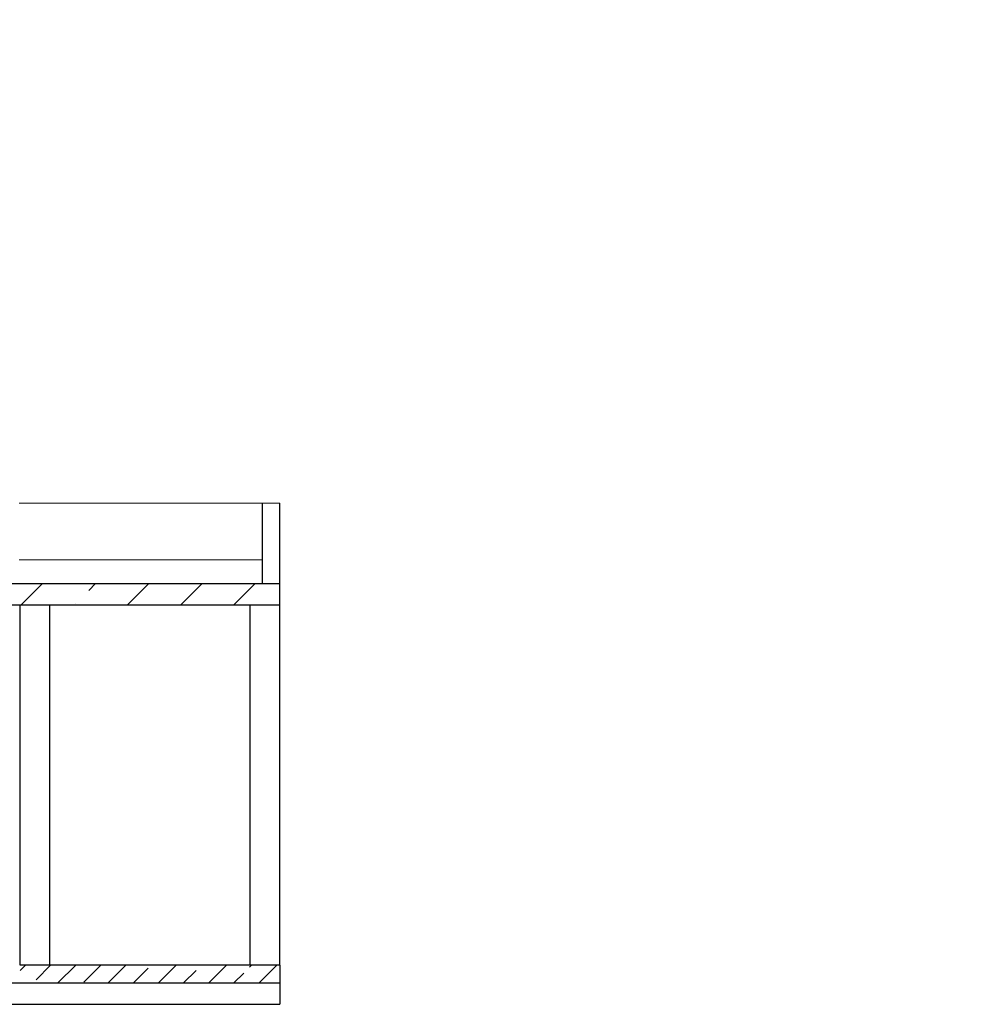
# Model space of a CAD drawing. Header units: millimetres. Extents: x 259029 to 2494469, y -731578 to -57567.
# Tile 83 of 252: x 359933 to 367947, y -603221 to -594913. Entities that reach past the tile are written whole.
import ezdxf
from ezdxf import colors
from ezdxf.entities.mleader import LeaderData, LeaderLine
from ezdxf.math import Vec2, Vec3

# ---------------------------------------------------------------- set-up
doc = ezdxf.new("R2010")
doc.units = ezdxf.units.MM
for name, color, linetype, lineweight in [('Standard', 7, 'Continuous', 25), ('Общий01', 7, 'Continuous', 13), ('Символы 0.20', 1, 'Continuous', 20), ('Стена', 7, 'Continuous', 50), ('Стена_ бетон не несущ.', 253, 'Continuous', 35), ('Стена_ бетон несущ.', 253, 'Continuous', 70)]:
    doc.layers.add(name, color=color, linetype=linetype, lineweight=lineweight)
doc.styles.add('ГОСТ', font='GOST_Common.ttf')

# ---------------------------------------------------------------- blocks, each defined once
blk = doc.blocks.new('угловая')
at = {"layer": 'Стена_ бетон несущ.', "linetype": 'Continuous', "lineweight": 25}
h = blk.add_hatch(dxfattribs=at)
h.set_pattern_fill('ANSI35', scale=100, style=0)
h.set_pattern_definition([(45, (-206923.1, 663456.9), (-449.0128, 449.0128), []), (45, (-206474.1, 663456.9), (-449.0128, 449.0128), [793.75, -158.75, 0, -158.75])])
h.paths.add_polyline_path([(15423.3, 100263.1), (15423.3, 100083.1), (19523.3, 100083.1), (19523.3, 100263.1)])
at = {"layer": 'Standard', "color": 7, "linetype": 'Continuous', "lineweight": 25}
blk.add_line((19523.3, 100083.1), (19523.3, 100263.1), dxfattribs=at)
at = {"layer": 'Общий01', "color": 7, "linetype": 'Continuous', "lineweight": 25}
for p, q in [((12448.3, 100263.1), (19523.3, 100263.1)), ((12669, 100083.1), (19523.3, 100083.1)), ((19523.3, 97043.1), (17333.3, 97043.1)), ((19523.3, 97043.1), (19523.3, 96713.1)), ((12503.3, 96893.1), (19523.3, 96893.1)), ((16983.3, 96713.1), (19523.3, 96713.1))]:
    blk.add_line(p, q, dxfattribs=at)
at = {"layer": 'Стена', "color": 34, "linetype": 'Continuous', "lineweight": 13}
for p, q in [((19523.3, 100943.1), (17323.3, 100943.1)), ((17323.3, 100463.1), (19373.3, 100463.1))]:
    blk.add_line(p, q, dxfattribs=at)
at = {"layer": 'Стена', "color": 34, "linetype": 'Continuous', "lineweight": 25}
for p, q in [((19373.3, 100943.1), (19373.3, 100263.1)), ((19523.3, 100263.1), (19523.3, 100943.1))]:
    blk.add_line(p, q, dxfattribs=at)
at = {"layer": 'Стена_ бетон не несущ.', "color": 7, "linetype": 'Continuous', "lineweight": 25}
for p, q in [((17333.3, 97043.1), (17333.3, 100083.1)), ((17583.3, 97043.1), (17583.3, 100083.1)), ((19273.3, 97043.1), (19273.3, 100083.1)), ((19523.3, 97043.1), (19523.3, 100083.1))]:
    blk.add_line(p, q, dxfattribs=at)
at = {"layer": 'Стена_ бетон несущ.', "color": 7, "linetype": 'Continuous', "lineweight": 13}
for p, q in [((17333.3, 96999.6), (17376.7, 97043.1)), ((17466, 96920.2), (17588.9, 97043.1)), ((17651, 96893.1), (17801, 97043.1)), ((18075.2, 96893.1), (18225.2, 97043.1)), ((18499.5, 96893.1), (18649.5, 97043.1)), ((18923.8, 96893.1), (19073.8, 97043.1)), ((19269.1, 97026.3), (19285.9, 97043.1)), ((19348, 96893.1), (19498, 97043.1)), ((17869, 96899), (18010.5, 97040.4)), ((18287.4, 96893.1), (18413.5, 97019.2)), ((18711.6, 96893.1), (18816.6, 96998)), ((19135.9, 96893.1), (19219.6, 96976.8))]:
    blk.add_line(p, q, dxfattribs=at)
blk = doc.blocks.new('_None')

msp = doc.modelspace()

# ---------------------------------------------------------------- block references
msp.add_blockref('угловая', (342604.9, -699934))

# ---------------------------------------------------------------- leaders
at = {"layer": 'Символы 0.20'}
ml = msp.add_multileader_mtext('Standard', dxfattribs=at)
ml.set_content('3(л.6)', color=256, style='ГОСТ')
ml.set_leader_properties(color=256, linetype='ByLayer', lineweight=-1)
ml.set_arrow_properties(name='NONE')
ml.build(insert=Vec2(0, 0))
ml.multileader.update_dxf_attribs({"text_left_attachment_type": 6, "text_right_attachment_type": 6, "dogleg_length": 0.25, "arrow_head_size": 200, "scale": 100})
ctx = ml.context
ctx.base_point, ctx.scale, ctx.char_height, ctx.arrow_head_size, ctx.landing_gap_size, ctx.plane_origin = Vec3(353216.7, -595500.5), 100, 250, 200, 25, Vec3(353701, -595802.4)
ctx.left_attachment, ctx.right_attachment = 6, 6
notes = []
notes.append((ctx, [(0, (1, 1, 0), (353191.7, -595500.5), (1, 0), 25, [(0, [(352517.9, -594912.6)], 0, [])])]))
ctx.mtext.insert, ctx.mtext.width, ctx.mtext.defined_height, ctx.mtext.flow_direction = Vec3(353241.7, -595200.5), 1094.387, 742.8, 5
ml = msp.add_multileader_mtext('Standard', dxfattribs=at)
ml.set_content('1(л.6)', color=256, style='ГОСТ')
ml.set_leader_properties(color=256, linetype='ByLayer', lineweight=-1)
ml.set_arrow_properties(name='NONE')
ml.build(insert=Vec2(0, 0))
ml.multileader.update_dxf_attribs({"text_left_attachment_type": 6, "text_right_attachment_type": 6, "dogleg_length": 0.25, "arrow_head_size": 200, "scale": 100})
ctx = ml.context
ctx.base_point, ctx.scale, ctx.char_height, ctx.arrow_head_size, ctx.landing_gap_size, ctx.plane_origin = Vec3(355366.9, -595496.2), 100, 250, 200, 25, Vec3(356581.1, -597630.7)
ctx.left_attachment, ctx.right_attachment = 6, 6
notes.append((ctx, [(0, (1, 1, 0), (355341.9, -595496.2), (1, 0), 25, [(0, [(355270.1, -596175.6)], 0, [])])]))
ctx.mtext.insert, ctx.mtext.width, ctx.mtext.flow_direction = Vec3(355391.9, -595196.2), 792.21, 5
ml = msp.add_multileader_mtext('Standard', dxfattribs=at)
ml.set_content('3(л.6)', color=256, style='ГОСТ')
ml.set_leader_properties(color=256, linetype='ByLayer', lineweight=-1)
ml.set_arrow_properties(name='NONE')
ml.build(insert=Vec2(0, 0))
ml.multileader.update_dxf_attribs({"text_left_attachment_type": 6, "text_right_attachment_type": 6, "dogleg_length": 0.25, "arrow_head_size": 200, "scale": 100})
ctx = ml.context
ctx.base_point, ctx.scale, ctx.char_height, ctx.arrow_head_size, ctx.landing_gap_size, ctx.plane_origin = Vec3(351165.2, -596881.1), 100, 250, 200, 25, Vec3(353631.1, -599165.3)
ctx.left_attachment, ctx.right_attachment = 6, 6
notes.append((ctx, [(1, (1, 1, 0), (351990.2, -596881.1), (-1, 0), 25, [(0, [(352147.9, -597655)], 0, [])])]))
ctx.mtext.insert, ctx.mtext.width, ctx.mtext.defined_height, ctx.mtext.flow_direction = Vec3(351190.2, -596581.1), 1094.387, 742.8, 5
ml = msp.add_multileader_mtext('Standard', dxfattribs=at)
ml.set_content('1(л.6)', color=256, style='ГОСТ')
ml.set_leader_properties(color=256, linetype='ByLayer', lineweight=-1)
ml.set_arrow_properties(name='NONE')
ml.build(insert=Vec2(0, 0))
ml.multileader.update_dxf_attribs({"text_left_attachment_type": 6, "text_right_attachment_type": 6, "dogleg_length": 0.25, "arrow_head_size": 200, "scale": 100})
ctx = ml.context
ctx.base_point, ctx.scale, ctx.char_height, ctx.arrow_head_size, ctx.landing_gap_size, ctx.plane_origin = Vec3(355366.9, -598765), 100, 250, 200, 25, Vec3(356581.1, -600899.5)
ctx.left_attachment, ctx.right_attachment = 6, 6
notes.append((ctx, [(0, (1, 1, 0), (355341.9, -598765), (1, 0), 25, [(0, [(355270.1, -599444.4)], 0, [])])]))
ctx.mtext.insert, ctx.mtext.width, ctx.mtext.flow_direction = Vec3(355391.9, -598465), 792.21, 5
ml = msp.add_multileader_mtext('Standard', dxfattribs=at)
ml.set_content('3(л.6)', color=256, style='ГОСТ')
ml.set_leader_properties(color=256, linetype='ByLayer', lineweight=-1)
ml.set_arrow_properties(name='NONE')
ml.build(insert=Vec2(0, 0))
ml.multileader.update_dxf_attribs({"text_left_attachment_type": 6, "text_right_attachment_type": 6, "dogleg_length": 0.25, "arrow_head_size": 200, "scale": 100})
ctx = ml.context
ctx.base_point, ctx.scale, ctx.char_height, ctx.arrow_head_size, ctx.landing_gap_size, ctx.plane_origin = Vec3(353338.5, -602136.9), 100, 250, 200, 25, Vec3(353631.1, -602406.8)
ctx.left_attachment, ctx.right_attachment = 6, 6
notes.append((ctx, [(0, (1, 1, 0), (353313.5, -602136.9), (1, 0), 25, [(0, [(352428.6, -601543.7)], 0, [])])]))
ctx.mtext.insert, ctx.mtext.width, ctx.mtext.defined_height, ctx.mtext.flow_direction = Vec3(353363.5, -601836.9), 1094.387, 742.8, 5
for ctx, leaders in notes:
    for number, flags, end, landing, length, lines in leaders:
        leader = LeaderData()
        leader.index, (leader.has_last_leader_line, leader.has_dogleg_vector, leader.attachment_direction) = number, flags
        leader.last_leader_point, leader.dogleg_vector, leader.dogleg_length = Vec3(end), Vec3(landing), length
        for number, points, colour, breaks in lines:
            line = LeaderLine()
            line.index, line.vertices, line.color, line.breaks = number, Vec3.list(points), colors.encode_raw_color(colour), breaks
            leader.lines.append(line)
        ctx.leaders.append(leader)

doc.saveas('drawing.dxf')
